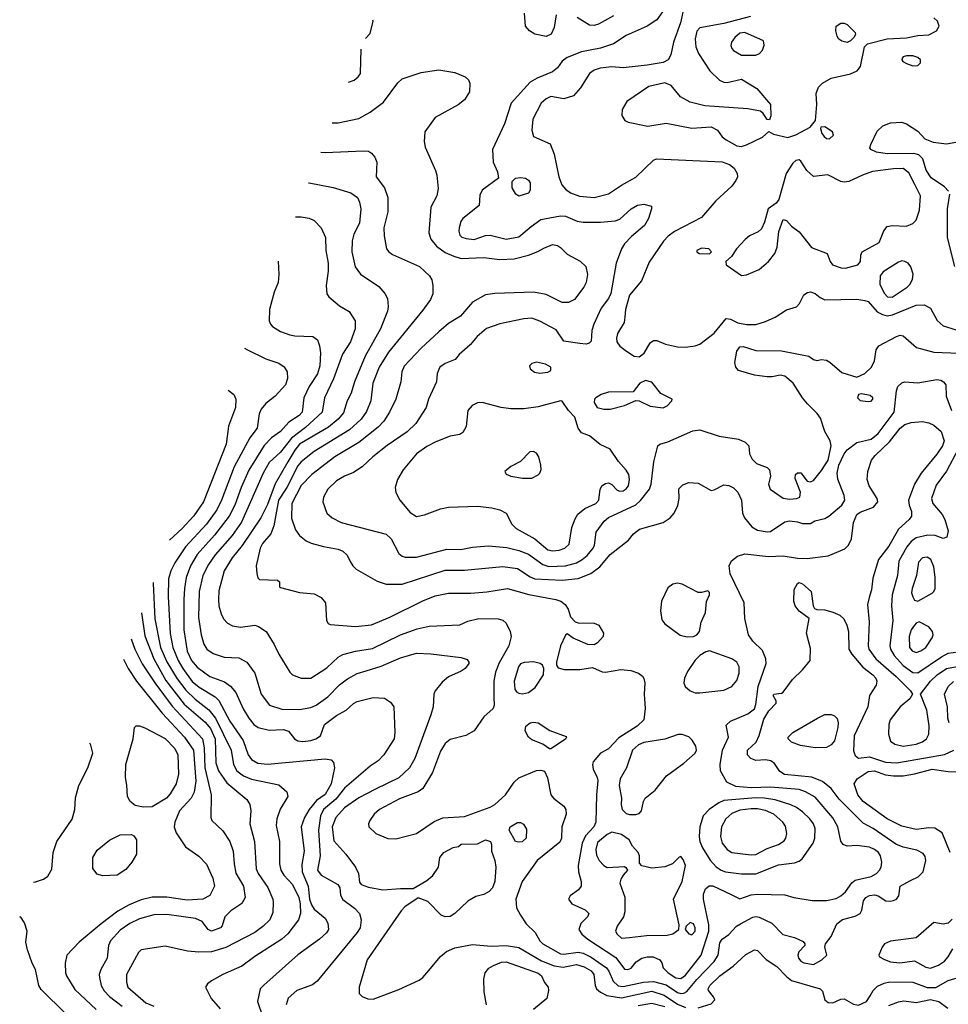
# Model space of a CAD drawing. Extents: x 1173079 to 1307053, y 522583 to 678478.
# Tile 26 of 256: x 1176087 to 1181886, y 547158 to 553305. Entities that reach past the tile are written whole.
import ezdxf

# ---------------------------------------------------------------- set-up
doc = ezdxf.new("R2010")
doc.units = 0

msp = doc.modelspace()

# ---------------------------------------------------------------- linework, layer by layer
at = {"layer": '0CON20XD'}
for points in [[(1180240.4, 553409.6), (1180212.9, 553285), (1180170.8, 553165), (1180154, 553085), (1180137.3, 553055), (1180105, 553038.2), (1180005, 553021.8), (1179855, 553005.5), (1179785, 553011.5), (1179712.2, 553002.2), (1179675, 552990.9), (1179645, 552968.9), (1179589.8, 552880.2), (1179545, 552830.8), (1179485, 552811.5), (1179405, 552825.5), (1179375, 552811.5), (1179343.1, 552785), (1179291.9, 552685), (1179285.8, 552615.8), (1179295.9, 552575.9), (1179400.5, 552530.5), (1179425.6, 552465), (1179454.7, 552324.7), (1179473.7, 552273.7), (1179495, 552247.8), (1179527.1, 552225), (1179583, 552203), (1179674.7, 552194.7), (1179765, 552218.5), (1179845, 552272.2), (1179935, 552321.5), (1180045, 552428.8), (1180064.1, 552435.9), (1180475, 552417.3), (1180520.7, 552400.7), (1180548.3, 552378.3), (1180568.6, 552345), (1180569.4, 552325), (1180559.8, 552300.2), (1180534.7, 552265.3), (1180435, 552173.8), (1180345, 552070.5), (1180176.9, 551983.1), (1180136.3, 551953.7), (1180107.1, 551922.9), (1180018.1, 551791.9), (1179970.5, 551675), (1179894.7, 551585.3), (1179871.1, 551495), (1179867, 551447), (1179861.4, 551415), (1179820, 551345), (1179813.5, 551316.5), (1179816.7, 551295), (1179835, 551267.3), (1179875.7, 551235), (1179925, 551205.5), (1179955, 551200), (1179987.4, 551222.6), (1180025, 551287.5), (1180045, 551302.9), (1180065, 551302.5), (1180120, 551280), (1180195, 551262.5), (1180245, 551261.3), (1180305, 551269.4), (1180335, 551279.7), (1180425, 551348.8), (1180500, 551440), (1180525, 551436), (1180571.8, 551411.8), (1180625, 551402), (1180685, 551402), (1180745, 551421.2), (1180805, 551447.3), (1180875, 551494.4), (1180937.3, 551512.7), (1180957.3, 551532.7), (1180985, 551587.5), (1181007.7, 551602.3), (1181025, 551605.7), (1181055, 551595.7), (1181085, 551570), (1181115.7, 551555.7), (1181315, 551560), (1181365, 551552.5), (1181386, 551545), (1181442.2, 551482.2), (1181475, 551463.9), (1181505, 551457.1), (1181537.7, 551462.3), (1181685, 551523.6), (1181735, 551525.5), (1181775, 551503.8), (1181817, 551427), (1181853.4, 551393.4), (1181935, 551369.4)], [(1180101.1, 553355), (1180065.8, 553305), (1180005, 553264.4), (1179875, 553205.5), (1179795, 553153.8), (1179715, 553127.6), (1179595, 553103.9), (1179505, 553069.5), (1179475, 553047.1), (1179444.6, 553005.4), (1179415, 552980), (1179318.9, 552941.1), (1179275, 552915.6), (1179156.7, 552785), (1179114.6, 552655.4), (1179038.8, 552495), (1179044, 552415), (1179070, 552355), (1179077.5, 552315), (1178975, 552240), (1178960.8, 552209.2), (1178956, 552145), (1178854.3, 552065), (1178841.1, 552045), (1178830.9, 552005), (1178828.5, 551985), (1178835, 551960), (1178847.2, 551947.2), (1178875, 551938.2), (1178925, 551933.3), (1178995, 551957.8), (1179025, 551960.5), (1179125, 551934.6), (1179205, 551949.1), (1179281.9, 552015), (1179341.7, 552058.3), (1179465, 552080.8), (1179495, 552077.7), (1179568.3, 552048.3), (1179605, 552040.5), (1179715, 552040.5), (1179805, 552049.4), (1179835, 552060), (1179905, 552124.4), (1179945, 552148.2), (1179985, 552154.3), (1180031.7, 552141.7), (1180032.5, 552125), (1180012.9, 552065), (1179989.5, 552020.5), (1179908.7, 551951.3), (1179864.4, 551905), (1179845.8, 551874.2), (1179812.2, 551785), (1179778.4, 551595), (1179764, 551565), (1179717.3, 551505), (1179671.9, 551405), (1179660, 551365), (1179655, 551297.5), (1179644.1, 551285.9), (1179625, 551280), (1179585, 551284), (1179485, 551297.5), (1179438.3, 551368.3), (1179335, 551422.7), (1179285, 551440.9), (1179235, 551438.5), (1179085, 551405.6), (1179002.6, 551377.4), (1178943.1, 551326.9), (1178899.4, 551275), (1178830.8, 551215), (1178807.3, 551182.7), (1178745, 551158.1), (1178710, 551135), (1178694.5, 551095.5), (1178689.4, 551045), (1178639.5, 550935), (1178625, 550883.8), (1178561.9, 550785), (1178507.2, 550732.8), (1178382.3, 550647.7), (1178293.1, 550576.9), (1178225, 550514.4), (1178172.6, 550477.4), (1178116, 550455), (1178065, 550426.2), (1178010.5, 550375), (1177985, 550323.3), (1177980.6, 550295), (1178004.3, 550225), (1178038, 550195), (1178095, 550166.5), (1178375, 550092.2), (1178406.7, 550065), (1178455, 549972.9), (1178475, 549956.5), (1178495, 549950), (1178565, 549950), (1178755, 549998.9), (1178841.9, 549998.1), (1178915, 550012), (1179015, 550020.8), (1179129.2, 550010.8), (1179205, 549992.2), (1179265, 549969.2), (1179354.8, 549904.8), (1179392.2, 549892.2), (1179495, 549895.7), (1179564.3, 549915), (1179599.5, 549935), (1179630.3, 549959.7), (1179668, 550005), (1179676.6, 550025), (1179686.4, 550105), (1179737.8, 550175), (1179765, 550196.2), (1179935, 550275.3), (1179965, 550302.5), (1180019.7, 550375), (1180030.7, 550405), (1180047.5, 550545), (1180071.2, 550645), (1180084.4, 550655.6), (1180135, 550670), (1180290.7, 550739.3), (1180335, 550744.3), (1180454.6, 550704.6), (1180575, 550686.4), (1180618.6, 550668.6), (1180641.2, 550645), (1180643.8, 550595), (1180660.5, 550560.5), (1180687.5, 550535), (1180755, 550510), (1180770, 550495), (1180776, 550455), (1180762.5, 550405), (1180774, 550375), (1180855, 550318), (1180895, 550311.4), (1180940, 550315), (1180960, 550325), (1180962.5, 550355), (1180930.3, 550440.3), (1180932, 550465), (1180945, 550477.1), (1180965, 550475.7), (1181003.9, 550423.9), (1181025, 550420), (1181045, 550429.2), (1181095, 550490), (1181135, 550554.5), (1181154.2, 550645), (1181149.1, 550675), (1181115.8, 550735), (1181087.7, 550817.7), (1181067.5, 550847.5), (1181007.9, 550907.9), (1180975.4, 550945), (1180916.4, 551036.4), (1180865, 551080), (1180835.5, 551085.5), (1180785.3, 551074.7), (1180754.7, 551074.7), (1180675, 551085.3), (1180575, 551115.6), (1180558.5, 551135), (1180553.8, 551165), (1180566.5, 551235), (1180585, 551262.5), (1180605, 551265.7), (1180685, 551240.5), (1180845, 551237.8), (1181014.3, 551204.3), (1181045, 551183.3), (1181065, 551177.5), (1181095, 551183.3), (1181125, 551178.8), (1181146.8, 551166.8), (1181221.7, 551101.7), (1181315, 551073.1), (1181365, 551095.6), (1181405.6, 551135), (1181424.3, 551175), (1181435.8, 551245), (1181451.7, 551268.3), (1181562, 551328), (1181585, 551335.5), (1181605, 551331.5), (1181688, 551258), (1181795, 551228.7), (1181955, 551222.5)], [(1179436.7, 553335), (1179425, 553257.5), (1179405.8, 553215), (1179375, 553200), (1179303.3, 553215), (1179271.2, 553235), (1179246.7, 553265), (1179238.8, 553345)], [(1179795, 553328.5), (1179701.7, 553278.3), (1179675, 553269.6), (1179645, 553271.8), (1179568.6, 553318.6)], [(1180650, 553325), (1180485, 553282.2), (1180335, 553254.4), (1180315, 553233.8), (1180305.5, 553185), (1180310, 553135), (1180326.1, 553093.9), (1180397.1, 552985), (1180458, 552928), (1180485, 552914.3), (1180505, 552912.9), (1180595, 552934.4), (1180690.8, 552875), (1180776, 552775), (1180778.8, 552705), (1180769.3, 552680.7), (1180755, 552682.5), (1180730.5, 552720.5), (1180714.1, 552734.1), (1180635, 552748.5), (1180365, 552767.1), (1180275, 552790.6), (1180214.6, 552824.6), (1180155, 552893.5), (1180115, 552911.2), (1180015, 552887.9), (1179878, 552795), (1179848.8, 552745), (1179846.4, 552706.4), (1179866.1, 552676.1), (1179886.1, 552666.1), (1180010.7, 552640.7), (1180125, 552659.1), (1180285, 552627.9), (1180405, 552635.6), (1180444, 552615), (1180475, 552574), (1180498, 552555), (1180565, 552516.7), (1180595, 552513.8)], [(1180595, 552513.8), (1180626.6, 552523.4), (1180725, 552572.5), (1180765, 552607.5), (1180795, 552591.2), (1180885, 552570), (1180934.2, 552585.8), (1181023.3, 552635), (1181057.5, 552675), (1181065.8, 552775), (1181060.8, 552845), (1181075, 552883.3), (1181101.3, 552908.7), (1181155, 552940.8), (1181275, 552967.1), (1181316.7, 552985), (1181337.3, 553012.7), (1181362.5, 553135), (1181382.5, 553155), (1181505, 553186.7), (1181625, 553192.9), (1181695, 553207.5), (1181765, 553210.8), (1181812.5, 553235), (1181830, 553265), (1181818, 553295), (1181796.8, 553316.8)], [(1178247, 553187.8), (1178275, 553220), (1178293.8, 553295), (1178292, 553301.8)], [(1181255, 553163.8), (1181220.3, 553170.3), (1181203, 553183), (1181191.7, 553201.7), (1181184.2, 553235.8), (1181185.9, 553264.1), (1181215, 553284.2), (1181235, 553284.2), (1181255, 553275.7), (1181303.8, 553225), (1181306.4, 553213.6), (1181296.1, 553193.9), (1181276.1, 553173.9), (1181255, 553163.8)], [(1180685, 553084.2), (1180706.7, 553095), (1180726, 553115), (1180736.4, 553146.4), (1180733, 553173), (1180614.6, 553224.6), (1180585, 553220.4), (1180552.2, 553195), (1180532.5, 553165), (1180527.5, 553145), (1180533.5, 553125), (1180545, 553113.3), (1180595, 553084.5), (1180685, 553084.2)], [(1178139.4, 552915), (1178175, 552926.7), (1178201.7, 552948.3), (1178215, 552970), (1178220.4, 553120.3)], [(1181665, 553017.5), (1181695, 553020), (1181712.5, 553035), (1181712.5, 553055), (1181695, 553068.8), (1181665, 553078.8), (1181625, 553078.8), (1181605, 553073.3), (1181598.8, 553065), (1181596.7, 553055), (1181603.3, 553045), (1181625, 553031.2), (1181665, 553017.5)], [(1178039.1, 552660.8), (1178075, 552660.5), (1178205, 552687.9), (1178275, 552727.3), (1178358.7, 552791.3), (1178448.9, 552911.1), (1178474.7, 552935.3), (1178595, 552975.8), (1178705, 552992.9), (1178805, 552975.7), (1178869.2, 552949.2), (1178889.2, 552929.2), (1178898, 552908), (1178896, 552855), (1178865.7, 552804.3), (1178825, 552774.4), (1178680.8, 552695), (1178617.5, 552605), (1178612.9, 552545), (1178618.8, 552508.8), (1178684.4, 552364.4), (1178692.9, 552335), (1178700.3, 552250.3), (1178692.2, 552205), (1178654.4, 552135), (1178643.1, 551975), (1178654.4, 551935), (1178690.9, 551890.9), (1178745, 551852.7), (1178797.8, 551827.8), (1178845, 551814.7), (1178985, 551819.7), (1179085, 551808.8), (1179175, 551812.2), (1179265, 551834.1), (1179322.9, 551857.1), (1179360.2, 551879.8), (1179415, 551901.4), (1179445, 551896.2), (1179465, 551883.8), (1179505, 551841.5), (1179588.2, 551798.2), (1179621.9, 551765), (1179632.7, 551715), (1179624.6, 551665), (1179610.5, 551635), (1179552.1, 551557.9), (1179515, 551539.2), (1179475, 551538.8), (1179375, 551590.4), (1179295, 551604.7), (1179053.9, 551596.1), (1178995, 551586.4), (1178915, 551542.3), (1178840, 551455), (1178765, 551408.1), (1178705, 551356.7), (1178595, 551254.5), (1178488.4, 551141.6), (1178473.1, 551106.9), (1178466.5, 551045), (1178436.4, 550935), (1178397.3, 550855), (1178360.4, 550799.6), (1178325, 550760.4), (1178205, 550664.7), (1178055.5, 550575), (1177911.2, 550465), (1177845, 550396.4), (1177786.9, 550285), (1177785, 550192.5), (1177809.4, 550119.4), (1177833.8, 550085), (1177875, 550051.4), (1177907.6, 550037.6), (1177985, 550015.5), (1178075, 550000), (1178105, 549987.5), (1178132.2, 549962.2), (1178151.8, 549921.8), (1178166.5, 549895), (1178187.5, 549875), (1178319.7, 549799.7), (1178375, 549781.4), (1178475, 549781.5), (1178745, 549868.9), (1178865, 549867.7), (1179105, 549891.6), (1179195, 549879.3), (1179275, 549826.6), (1179305, 549814.7), (1179474.8, 549805.2), (1179575, 549816.6), (1179652.9, 549847.1), (1179710.3, 549889.7), (1179775, 549965.5), (1179890, 550055), (1179920.8, 550095), (1179958, 550125), (1180105, 550166.7), (1180148.6, 550195), (1180174.3, 550225), (1180197.8, 550272.2), (1180205.4, 550315), (1180204.4, 550375.6), (1180228.5, 550401.5), (1180265, 550415.5), (1180325, 550410.9), (1180405, 550366.1), (1180425, 550369.1), (1180485, 550400.4), (1180515, 550396.2), (1180545, 550381.9), (1180570.8, 550355), (1180594.2, 550305), (1180601.4, 550225), (1180612.5, 550195), (1180658.3, 550138.3), (1180695, 550118.9), (1180755, 550106.9), (1180775, 550109.4), (1180865, 550170), (1180895, 550175.7), (1180945, 550170), (1180975, 550160), (1181025, 550160), (1181052.7, 550177.3), (1181115, 550191.9), (1181140, 550205), (1181221.3, 550275), (1181240, 550305), (1181235, 550334), (1181196.8, 550436.8), (1181192.2, 550475), (1181203.2, 550525), (1181235, 550595.5), (1181255, 550620), (1181314.1, 550665.9), (1181405, 550686), (1181449.2, 550720.8), (1181548.4, 550855), (1181562.4, 550987.6), (1181571.9, 551015), (1181595, 551038.1), (1181615, 551044.4), (1181695, 551037.3), (1181815, 551058), (1181840, 551055), (1181856.7, 551045), (1181870, 551025), (1181873.8, 550955), (1181905.5, 550865)], [(1181888, 552235), (1181861.7, 552261.7), (1181778.9, 552318.9), (1181748.7, 552365), (1181727.1, 552437.1), (1181702.2, 552462.2), (1181670.1, 552470.1), (1181505, 552467.6), (1181437.4, 552477.4), (1181402.5, 552495), (1181397.1, 552505), (1181401.9, 552525), (1181441.5, 552608.5), (1181478, 552642), (1181525, 552660.7), (1181594.7, 552664.7), (1181624.8, 552654.8), (1181695, 552608.5), (1181740.5, 552560.5), (1181791.1, 552541.1), (1181875, 552530.6), (1182027.4, 552557.4)], [(1181145, 552562), (1181168.8, 552585), (1181163.3, 552605), (1181115, 552636.2), (1181090, 552635), (1181087.5, 552625), (1181096.7, 552595), (1181111.2, 552575), (1181125, 552564), (1181145, 552562)], [(1177966.6, 552477.1), (1177995, 552476.2), (1178235, 552486.9), (1178265, 552484.2), (1178285, 552472), (1178305, 552446), (1178317.3, 552415), (1178312.9, 552325), (1178364.5, 552254.5), (1178385.8, 552195), (1178385.7, 552105), (1178361.4, 552005), (1178362.9, 551955), (1178377.5, 551875), (1178392, 551855), (1178415, 551839.4), (1178583.8, 551763.8), (1178646.2, 551706.2), (1178660.3, 551680.3), (1178667.1, 551645), (1178666.8, 551593.2), (1178652, 551558), (1178605, 551491.4), (1178391.2, 551228.8), (1178331.3, 551135), (1178292.2, 551035), (1178280.3, 550925), (1178251.8, 550858.2), (1178219, 550811), (1178145.8, 550744.2), (1177925, 550609.7), (1177845, 550545.3), (1177825, 550520.7), (1177755.2, 550385), (1177702.9, 550305), (1177674.2, 550144.2), (1177656.3, 550095), (1177602.4, 550035), (1177587.8, 550005), (1177564.2, 549895), (1177567, 549847), (1177575, 549820), (1177585, 549810), (1177697, 549807), (1177710, 549795), (1177710, 549765), (1177715, 549760), (1177835, 549728.6), (1177925, 549720), (1177968.8, 549698.8), (1177996, 549665), (1178003.8, 549555), (1178013.3, 549535), (1178025, 549528.8), (1178185, 549517.3), (1178283.1, 549526.9), (1178399.2, 549575), (1178605, 549677.7), (1178682.3, 549707.7), (1178765, 549723.8), (1178905, 549723.8), (1179003.6, 549733.6), (1179133.1, 549753.1), (1179266.4, 549716.4), (1179435.9, 549685.9), (1179466, 549675), (1179492.9, 549655), (1179512.5, 549625), (1179526.2, 549576.2), (1179556.4, 549546.4), (1179575, 549540), (1179675, 549537.1), (1179704.2, 549524.2), (1179732, 549475), (1179730, 549455), (1179695, 549414), (1179675, 549402), (1179635, 549404), (1179544.1, 549444.1), (1179505, 549470), (1179495, 549462.5), (1179464.4, 549395), (1179440, 549295), (1179440, 549275), (1179449.3, 549259.3), (1179487.7, 549247.7), (1179585, 549247.5), (1179665, 549260), (1179724.5, 549234.5), (1179745, 549232.2), (1179841.7, 549248.3), (1179902.8, 549242.8), (1179952, 549225), (1179976.2, 549206.2), (1179985, 549191.2), (1179990.5, 549165), (1179986.2, 549095), (1179993.2, 549005), (1179984.4, 548935), (1179942.9, 548895), (1179829.3, 548820.7), (1179765, 548752.7), (1179713.8, 548725), (1179667.7, 548672.3), (1179664.2, 548655), (1179669.2, 548625), (1179694.3, 548575), (1179697.8, 548555), (1179688.4, 548465), (1179685.2, 548295), (1179671.6, 548265), (1179619.7, 548210.3), (1179600, 548165), (1179573.8, 548023.8), (1179576.2, 547985), (1179593.3, 547925), (1179593.1, 547895), (1179577.4, 547872.6), (1179524, 547835), (1179514, 547815), (1179536, 547785), (1179617.6, 547747.6), (1179641.2, 547725), (1179634, 547705), (1179591.7, 547661.7), (1179579.4, 547625), (1179598.1, 547595), (1179635, 547563.6), (1179810.9, 547450.9), (1179865, 547378), (1179885, 547376), (1179905.7, 547384.3), (1179936.1, 547423.9), (1179973.3, 547445), (1180006.6, 547453.4), (1180043.6, 547453.6), (1180084, 547435), (1180096.8, 547416.8), (1180105.8, 547385), (1180136.5, 547355), (1180185, 547323.9), (1180215, 547319.5), (1180245, 547339.7), (1180341.9, 547465), (1180390.4, 547615), (1180390, 547655), (1180357.2, 547815), (1180357.8, 547845), (1180370.1, 547879.9), (1180392.4, 547897.6), (1180415, 547897.7), (1180535, 547841.1), (1180585, 547816.7), (1180655, 547841.1), (1180695, 547846.1), (1180865, 547840.8), (1180922.5, 547825), (1181036.2, 547806.2), (1181125, 547806.4), (1181185, 547819.5), (1181215.7, 547835), (1181245, 547860), (1181284.3, 547915.7), (1181305, 547932), (1181405, 547955.9), (1181437.3, 547975), (1181456.2, 547995), (1181466.9, 548015), (1181472.1, 548045), (1181463.1, 548085), (1181450.4, 548105), (1181425, 548125.3), (1181395, 548138.9), (1181315, 548149.5), (1181255, 548145.6), (1181228.8, 548155), (1181215.5, 548175.5), (1181196.8, 548265), (1181165, 548321.5), (1181055, 548450.8), (1180994.5, 548485.5), (1180955, 548498.1), (1180775, 548514.4), (1180655, 548509), (1180558.6, 548518.6), (1180502.2, 548545), (1180464, 548615), (1180460.8, 548655), (1180476.2, 548745), (1180514.3, 548825), (1180498.3, 548901.7), (1180526.7, 548925), (1180635, 548970.8), (1180675, 549002.5), (1180685, 549030), (1180698.2, 549141.8), (1180748.8, 549285), (1180747.5, 549315), (1180726, 549366), (1180666, 549426), (1180638.9, 549465), (1180616.3, 549566.3), (1180611.2, 549665), (1180523.6, 549845), (1180518.6, 549895), (1180532.6, 549927.4), (1180570, 549955), (1180615, 549970), (1180763.1, 549953.1), (1180855, 549958.7), (1180945, 549942.7), (1181005, 549942.3), (1181135, 549958.6), (1181239.1, 550000.9), (1181262, 550025), (1181280.8, 550065), (1181293.6, 550165), (1181314.5, 550215), (1181335, 550230.5), (1181418.6, 550261.4), (1181445.7, 550295), (1181442.9, 550315), (1181392, 550395), (1181380, 550435), (1181384.3, 550485), (1181407.1, 550555), (1181428.7, 550585), (1181519.9, 550670.1), (1181585, 550755.3), (1181615, 550777.2), (1181655, 550790), (1181725, 550795.9), (1181765, 550788.4), (1181795, 550774.6), (1181840.9, 550735), (1181860, 550675), (1181850.8, 550645), (1181815, 550592.5), (1181716.2, 550475), (1181674.2, 550405.8), (1181636.9, 550305), (1181641.2, 550275), (1181657.1, 550235), (1181656.2, 550205), (1181642.5, 550185), (1181575.7, 550124.3), (1181515, 550018.1), (1181450, 549935), (1181415, 549817.5), (1181407.1, 549745), (1181391.9, 549698.1), (1181381.8, 549655), (1181392, 549545), (1181385.9, 549395), (1181390, 549375), (1181434.6, 549315), (1181560.7, 549205), (1181649.6, 549115), (1181661.9, 549095), (1181645.3, 549064.7), (1181584.7, 549015.3), (1181523.5, 548935), (1181514.5, 548904.5), (1181512.9, 548845), (1181525, 548800.8), (1181552.4, 548782.4), (1181605, 548768.9), (1181685, 548782), (1181725, 548797.5), (1181749.5, 548815), (1181764.5, 548845), (1181766.1, 548896.1), (1181752.2, 548995), (1181712.9, 549095), (1181775.9, 549175), (1181817.5, 549215), (1181876, 549254), (1181975, 549273.6)], [(1180595, 551708), (1180625, 551712), (1180705.4, 551744.6), (1180763.6, 551796.3), (1180803.1, 551845), (1180817.3, 551885), (1180827.3, 551982.7), (1180855, 552057.5), (1180875, 552052.5), (1180906.8, 552016.8), (1180955, 551980.6), (1181031.9, 551881.9), (1181128.8, 551845), (1181147.5, 551795), (1181163.8, 551773.8), (1181216.3, 551756.3), (1181245, 551753.6), (1181321.2, 551775), (1181338, 551795), (1181340, 551835), (1181348, 551855), (1181455.4, 551914.6), (1181483.3, 551986.7), (1181505, 552013.8), (1181535, 552020), (1181625, 552016.7), (1181665, 552032.5), (1181685, 552054), (1181706.9, 552115), (1181711.8, 552205), (1181676.7, 552276.7), (1181638.9, 552348.9), (1181605, 552375.2), (1181545, 552374.8), (1181413.2, 552356.8), (1181350.8, 552335), (1181265.5, 552294.5), (1181235, 552290), (1181214.6, 552294.6), (1181134.1, 552335.9), (1181045, 552325.7), (1181003, 552363), (1180965, 552422), (1180955, 552430), (1180935, 552426), (1180915, 552410), (1180873.3, 552345), (1180828.3, 552181.7), (1180810.3, 552159.7), (1180762, 552125), (1180738.8, 552041.2), (1180720.4, 551999.6), (1180699.3, 551980.7), (1180644, 551956), (1180617.3, 551932.7), (1180562.9, 551875), (1180532.7, 551827.3), (1180497.5, 551795), (1180500, 551775), (1180525.7, 551755.7), (1180595, 551708)], [(1177891.5, 552286.8), (1177895, 552286.9), (1178045, 552256.9), (1178155, 552224.2), (1178196, 552196), (1178209.6, 552165), (1178216.6, 552125), (1178208.4, 552035), (1178172.8, 551967.2), (1178164.1, 551924.1), (1178161.4, 551855), (1178181.8, 551761.8), (1178215, 551715.6), (1178329.6, 551639.6), (1178367.5, 551595), (1178384.3, 551564.3), (1178388.9, 551515), (1178384.5, 551485), (1178340, 551375), (1178244.7, 551205), (1178177.7, 551045), (1178157.2, 550972.8), (1178133.1, 550925), (1178110.1, 550849.9), (1178075, 550810.3), (1178015, 550761.2), (1177835, 550655.2), (1177805, 550618.4), (1177762.5, 550545), (1177683.3, 550406.7), (1177635, 550278.9), (1177593.9, 550196.1), (1177477.1, 550022.9), (1177413.4, 549945), (1177363.3, 549865), (1177330.5, 549739.5), (1177328.5, 549685), (1177331.5, 549645), (1177344.5, 549595), (1177359.4, 549565), (1177385, 549537.1), (1177415, 549521.9), (1177465, 549512.2), (1177555, 549524.4), (1177577.4, 549517.4), (1177625.5, 549485.5), (1177676.9, 549405), (1177704.6, 549344.6), (1177775, 549231.2), (1177791.2, 549215), (1177845, 549194.4), (1177905.5, 549194.5), (1178005, 549258.2), (1178075, 549324.5), (1178105, 549342.1), (1178185, 549363.3), (1178289.7, 549380.3), (1178465, 549465.3), (1178568.5, 549501.5), (1178645, 549519.5), (1178835, 549528.1), (1178885, 549550.5), (1178955, 549567.3), (1179075, 549565.6), (1179105, 549557.1), (1179125, 549537.1), (1179149.6, 549485), (1179156.5, 549455), (1179140.9, 549395), (1179080.8, 549289.2), (1179058, 549232), (1179048.6, 549175), (1179047.6, 549072.4), (1179050, 549025), (1179044.2, 549005), (1178985, 548952.5), (1178924.4, 548865.6), (1178873.2, 548836.8), (1178775, 548811.9), (1178745, 548787.1), (1178715, 548739.2), (1178665.3, 548604.7), (1178604.4, 548505), (1178574.7, 548485.3), (1178458.9, 548441.1), (1178335, 548374.4), (1178300, 548345), (1178272.9, 548305), (1178265.8, 548285), (1178267.5, 548265), (1178312, 548225), (1178385, 548193.5), (1178435, 548190.5), (1178565, 548224.6), (1178675, 548299.4), (1178728.6, 548321.4), (1178865, 548330), (1179025, 548389.4), (1179053.7, 548406.3), (1179120.8, 548465), (1179174.4, 548545), (1179205, 548571.1), (1179315, 548618), (1179340.7, 548620.7), (1179365, 548612.5), (1179382.7, 548572.7), (1179404, 548465), (1179421.2, 548445), (1179486, 548395), (1179498, 548375), (1179499.2, 548345), (1179473.6, 548266.4), (1179470, 548195), (1179460.2, 548169.8), (1179318.6, 548055), (1179224.6, 547925), (1179185.4, 547815), (1179190.2, 547760.2), (1179214.7, 547714.7), (1179250.6, 547660.6), (1179305.3, 547605.3), (1179335.6, 547555), (1179354.4, 547535), (1179465, 547472.4), (1179485, 547470), (1179575, 547483.3), (1179606.3, 547476.3), (1179655, 547452.7), (1179752.1, 547385), (1179766.5, 547365), (1179792.7, 547302.7), (1179823.5, 547273.5), (1179855, 547268.8), (1179982.8, 547297.2), (1180045, 547301), (1180125, 547279.7), (1180195, 547231.7), (1180215, 547225.2), (1180235, 547227.2), (1180252.5, 547237.5), (1180315, 547313.8), (1180425, 547425.4), (1180448.8, 547465), (1180458.5, 547541.5), (1180475, 547563.8), (1180515.3, 547594.7), (1180564.4, 547645), (1180589.3, 547660.7), (1180665, 547702.4), (1180685, 547706.5), (1180705, 547701.8), (1180784.4, 547665), (1180853.1, 547593.1), (1180925, 547575.6), (1180979.3, 547549.3), (1180991.2, 547535), (1180991.2, 547525), (1180952.9, 547485), (1180946.9, 547465), (1180950.6, 547445), (1180965, 547427.1), (1180985, 547417.8), (1181045, 547406.7), (1181095.8, 547435), (1181128, 547465), (1181115.8, 547515), (1181118.6, 547535), (1181155, 547580.6), (1181189.6, 547660.4), (1181225, 547688.2), (1181305, 547708.5), (1181335.3, 547724.7), (1181346.5, 547745), (1181356.5, 547805), (1181371.5, 547825), (1181395, 547838), (1181425, 547841.3), (1181449.2, 547835), (1181496.7, 547805), (1181525, 547800.9), (1181544.6, 547805.4), (1181562, 547815), (1181578, 547835), (1181586.2, 547895), (1181650.8, 547930.8), (1181697.1, 547952.9), (1181728.9, 547985), (1181746.5, 548055), (1181741.2, 548081.2), (1181728.5, 548098.5), (1181689.5, 548119.5), (1181605, 548140), (1181558.1, 548158.1), (1181416.5, 548255), (1181355, 548287.9), (1181205, 548438.5), (1181154.6, 548505), (1181099.9, 548549.9), (1181034.7, 548575.3), (1180863.1, 548593.1), (1180835, 548610.7), (1180800.7, 548660.7), (1180778, 548678), (1180745, 548684), (1180685, 548679.4), (1180652.8, 548692.8), (1180632.5, 548715), (1180632.2, 548745), (1180685.7, 548794.3), (1180704.5, 548835.5), (1180735, 548939.1), (1180765, 548989.4), (1180811.7, 549038.3), (1180811.7, 549051.7), (1180793.3, 549085), (1180797.5, 549095), (1180845, 549100), (1180855, 549106.7), (1180912.9, 549185), (1180975, 549245.6), (1181023.1, 549305), (1181025, 549380), (1181000.8, 549475), (1181017, 549567), (1180955, 549612), (1180930.6, 549645), (1180920.6, 549675), (1180923.2, 549746.8), (1180945, 549786.2), (1180955, 549791.2), (1180975, 549784), (1181028.8, 549735), (1181042.5, 549645), (1181050, 549630), (1181065, 549622.5), (1181115, 549620), (1181165, 549605.7), (1181207.8, 549587.8), (1181233.1, 549565), (1181252.9, 549525), (1181262.5, 549485), (1181266, 549375), (1181283.8, 549345), (1181352.3, 549262.3), (1181415, 549214.6), (1181433.1, 549195), (1181440.8, 549175), (1181435, 549150.8), (1181394.4, 549085), (1181382.9, 549015), (1181297.9, 548835), (1181295, 548741.2), (1181305, 548711.1), (1181325, 548694.6), (1181395, 548703.8), (1181495, 548670.4), (1181565.7, 548665.7), (1181863.2, 548716.8), (1181920.8, 548745)], [(1179205, 552203.8), (1179185, 552216.7), (1179163.3, 552255), (1179162.5, 552295), (1179184.2, 552315.8), (1179215, 552320), (1179245, 552316), (1179263.9, 552303.9), (1179275.9, 552285.9), (1179275, 552240), (1179265, 552222.5), (1179205, 552203.8)], [(1181926.8, 551765), (1181880.4, 551945), (1181880.4, 552125), (1181895.8, 552215)], [(1177808.6, 552074.9), (1177845.4, 552075.4), (1177895.4, 552065.4), (1177925, 552052.5), (1177970, 552005), (1177996.4, 551946.4), (1177999.4, 551865), (1178013.1, 551785), (1178013.1, 551735), (1178000.8, 551645), (1178004.1, 551594.1), (1178016.7, 551575), (1178085, 551518), (1178145, 551483.8), (1178181.9, 551425), (1178182.2, 551375), (1178152.7, 551295), (1178103.1, 551216.9), (1178046.5, 551063.5), (1177989.6, 550945), (1177976.2, 550855), (1177871.3, 550758.7), (1177785, 550693.5), (1177715, 550605.3), (1177645, 550540.4), (1177607.8, 550475), (1177472.1, 550167.9), (1177414.7, 550085), (1177307.1, 549965), (1177265.5, 549904.5), (1177231.1, 549835), (1177206.9, 549735), (1177203.2, 549573.2), (1177219.3, 549465), (1177237.2, 549407.2), (1177256.7, 549375), (1177295, 549347.3), (1177364.5, 549325.5), (1177455, 549321.9), (1177504.5, 549294.5), (1177554.4, 549225), (1177595.5, 549095), (1177648, 549025), (1177725, 549001.1), (1177835, 548997.6), (1177905, 549010), (1177938.1, 549025), (1178012, 549078), (1178085, 549152.5), (1178135, 549190.5), (1178195, 549222.3), (1178249.9, 549240.1), (1178345, 549269.6), (1178465, 549322), (1178565, 549350.3), (1178655, 549346.2), (1178845, 549323.5), (1178880.9, 549310.9), (1178892, 549295), (1178892, 549285), (1178870, 549255), (1178845, 549237.1), (1178765, 549202), (1178725, 549168.6), (1178681.5, 549115), (1178672.5, 549095), (1178668.5, 549015), (1178655.5, 548965), (1178555, 548692), (1178521.5, 548635), (1178455, 548571.8), (1178309.1, 548500.9), (1178205, 548448), (1178115, 548384.6), (1178061.8, 548325), (1178038.7, 548265), (1178048.3, 548178.3), (1178122.9, 548095), (1178184.4, 548014.4), (1178202.5, 547975), (1178209.7, 547919.7), (1178218.8, 547905), (1178265, 547888.5), (1178355, 547872.5), (1178465, 547881.2), (1178545, 547880), (1178628.9, 547931.1), (1178667, 547963), (1178702.5, 548015), (1178710.8, 548075), (1178735, 548106), (1178795, 548136.7), (1178827.5, 548142.5), (1178845, 548157.5), (1178945, 548160), (1178996.1, 548183.9), (1179026.7, 548175), (1179033.8, 548155), (1179033.8, 548115), (1179054.2, 548055), (1179060, 548015), (1179054.4, 547925), (1179039.4, 547885), (1179018.6, 547861.4), (1178985.5, 547844.5), (1178935, 547830), (1178885, 547802), (1178805, 547724), (1178775, 547705.8), (1178745, 547704.3), (1178718.8, 547715), (1178635, 547798.8), (1178575, 547822.5), (1178493.2, 547766.8), (1178468.3, 547741.7), (1178257.8, 547435), (1178206, 547265), (1178206.1, 547226.1), (1178225.9, 547205.9), (1178261.1, 547191.1), (1178295, 547190.8), (1178455, 547250.9), (1178580.9, 547309.1), (1178604.4, 547325), (1178629.5, 547355), (1178714.6, 547455.4), (1178753.4, 547486.6), (1178805, 547510.5), (1178915, 547531.8), (1179031.7, 547521.7), (1179125, 547525.8), (1179205, 547511.9), (1179345, 547429), (1179425, 547398.7), (1179480.7, 547389.3), (1179565, 547406.7), (1179612.8, 547392.8), (1179655, 547366.3), (1179672.9, 547345), (1179680.8, 547275), (1179689.1, 547255), (1179713.2, 547233.2), (1179753.5, 547213.5), (1179845, 547199), (1180035, 547239.5), (1180111.2, 547215), (1180195, 547158.3), (1180245, 547138.5)], [(1180395, 551843.8), (1180406.7, 551855), (1180390, 551875), (1180345, 551878.8), (1180316.7, 551865), (1180316.7, 551855), (1180330, 551845), (1180395, 551843.8)], [(1177700.8, 551797.6), (1177705.7, 551715), (1177700.6, 551665), (1177676.7, 551605), (1177647.1, 551495), (1177645.8, 551425.8), (1177652.5, 551405), (1177665, 551390), (1177715, 551358.1), (1177775, 551336.7), (1177805, 551330.5), (1177917.6, 551327.6), (1177946, 551306), (1177958.8, 551268.8), (1177966, 551225), (1177961, 551145), (1177946.2, 551093.8), (1177895.2, 551014.8), (1177861.8, 550945), (1177850, 550855), (1177833.3, 550835), (1177767.3, 550792.7), (1177715.4, 550735), (1177658.5, 550695), (1177613, 550647), (1177517.1, 550492.9), (1177469.3, 550385), (1177431, 550275), (1177395.8, 550205), (1177304, 550086), (1177195, 549966.8), (1177153.8, 549896.2), (1177127.2, 549822.8), (1177116.4, 549753.6), (1177111.1, 549685), (1177112, 549495), (1177133.6, 549363.6), (1177160.8, 549305), (1177195, 549261.8), (1177275, 549204.7), (1177365, 549172), (1177404.4, 549144.4), (1177436, 549105), (1177482.6, 549002.6), (1177517.7, 548945), (1177550, 548905), (1177577.1, 548887.1), (1177645, 548868.9), (1177735, 548874.6), (1177765, 548862.5), (1177803.5, 548815), (1177823.3, 548803.3), (1177855, 548798.7), (1177904.6, 548804.6), (1177936, 548815), (1177966, 548835), (1177990.8, 548905), (1178065, 548961.2), (1178125.9, 548994.1), (1178171.9, 549035), (1178195, 549047.7), (1178295, 549073.1), (1178365, 549068.6), (1178403.7, 549043.7), (1178424.3, 549015), (1178430.5, 548855), (1178425.3, 548814.7), (1178361.9, 548715), (1178325, 548678.1), (1178275, 548644.4), (1178115, 548506.6), (1178061.7, 548438.3), (1177985.2, 548375), (1177966.2, 548335), (1177952.7, 548245), (1177963, 548085), (1177946.5, 547995), (1177970.6, 547965), (1178074.4, 547905), (1178085.4, 547885), (1178090.3, 547839.7), (1178105, 547813.1), (1178178.8, 547758.8), (1178209.4, 547725), (1178220.5, 547685), (1178213.5, 547635), (1178194.7, 547605.3), (1177945, 547303.3), (1177915, 547280.5), (1177818, 547245), (1177764, 547196), (1177751.1, 547155)], [(1181535, 551573.4), (1181629.1, 551635), (1181647.9, 551655), (1181663.6, 551685), (1181666.3, 551716.3), (1181651.8, 551761.8), (1181634.6, 551784.6), (1181615, 551796.5), (1181595, 551799.1), (1181575, 551791.5), (1181478.9, 551731.1), (1181460.7, 551705), (1181459.6, 551655), (1181485, 551597.5), (1181507.1, 551575), (1181535, 551573.4)], [(1177489.9, 551255.3), (1177505, 551245.6), (1177625, 551187.5), (1177705, 551161.1), (1177738, 551138), (1177756.8, 551106.8), (1177759.4, 551065), (1177746.9, 551025), (1177681.4, 550955), (1177625, 550909.1), (1177595.8, 550874.2), (1177583.2, 550845), (1177570.8, 550755), (1177525.2, 550694.8), (1177426.3, 550513.7), (1177346.7, 550305), (1177317.4, 550245), (1177252.9, 550155), (1177121.8, 550015), (1177055.3, 549915), (1177031.2, 549865), (1177016.7, 549813.3), (1177014.8, 549704.8), (1177026.7, 549473.3), (1177043.5, 549385), (1177075.6, 549305), (1177105, 549253.5), (1177165, 549173.3), (1177207.4, 549137.4), (1177307.9, 549077.9), (1177330.7, 549055), (1177400, 548925), (1177482.9, 548805), (1177514.2, 548715), (1177535, 548685.4), (1177575, 548664.1), (1177635, 548656.9), (1177995, 548690.8), (1178031.2, 548685), (1178047.2, 548667.2), (1178052.1, 548635), (1178031.7, 548535), (1177995, 548467.1), (1177940.1, 548429.9), (1177893.8, 548375), (1177866.2, 548325), (1177845.4, 548265), (1177862.5, 548115), (1177848.6, 548031.4), (1177851.5, 547985), (1177888.1, 547895), (1177897.8, 547815), (1177909, 547779), (1177925, 547751.2), (1177995.7, 547695), (1178010.6, 547665), (1178015.6, 547625), (1178003.1, 547605), (1177958.6, 547565), (1177825, 547467.8), (1177611.7, 547278.3), (1177589.4, 547255), (1177572.5, 547175), (1177603.1, 547083.1)], [(1179335, 551098.5), (1179385, 551104.4), (1179403.8, 551115), (1179403.8, 551135), (1179370, 551155), (1179315, 551167.5), (1179285, 551158.1), (1179271.4, 551145), (1179274.6, 551124.6), (1179301.2, 551105), (1179335, 551098.5)], [(1179735, 550872.9), (1179775, 550874.4), (1179865, 550896.7), (1179935, 550928), (1179955, 550926), (1180025, 550891.9), (1180105, 550882), (1180131.2, 550895), (1180160, 550925), (1180162.5, 550935), (1180090.6, 550970.6), (1180035, 551041.4), (1179995, 551052.5), (1179958.8, 551035), (1179918, 550982), (1179765, 550978.8), (1179717.5, 550965), (1179684.4, 550945), (1179675.8, 550935), (1179674.2, 550915), (1179694.2, 550884.2), (1179735, 550872.9)], [(1177388, 550993.2), (1177423.8, 550965), (1177437.5, 550935), (1177435, 550883.3), (1177392, 550768), (1177376.7, 550655), (1177235.3, 550295), (1177175, 550208.5), (1177101.7, 550128.3), (1177023.5, 550055.8)], [(1179415, 549988.2), (1179455, 549993.5), (1179491.9, 550005), (1179519.5, 550030.5), (1179535.3, 550134.7), (1179555, 550188), (1179572.7, 550217.3), (1179616.4, 550253.7), (1179684.3, 550285), (1179704.5, 550305), (1179712.2, 550375), (1179724, 550396), (1179745, 550410.5), (1179765, 550413.3), (1179785, 550402.9), (1179817.8, 550367.8), (1179835, 550361.8), (1179855, 550364.6), (1179875, 550376.7), (1179888.5, 550395), (1179895.4, 550435), (1179890.9, 550465), (1179873.5, 550493.5), (1179825.9, 550545.9), (1179775, 550623.3), (1179712, 550652), (1179646.4, 550706.4), (1179595, 550726.2), (1179574, 550755), (1179553.6, 550823.6), (1179514, 550865), (1179475, 550923.3), (1179465, 550926.2), (1179325, 550888.2), (1179235, 550876.2), (1179155, 550876.2), (1179093.6, 550883.6), (1178975, 550915.8), (1178945.9, 550914.1), (1178912.7, 550897.3), (1178886, 550865), (1178874.4, 550765), (1178855, 550727.5), (1178835, 550715.7), (1178775, 550704.3), (1178685, 550670.5), (1178628.9, 550641.1), (1178565.6, 550595), (1178480.8, 550495), (1178447.1, 550435), (1178431.4, 550385), (1178435, 550352.5), (1178460, 550305), (1178525, 550229.4), (1178565, 550204.5), (1178615, 550214.4), (1178715, 550251.2), (1178765, 550260.9), (1178945, 550267.5), (1179035, 550258.5), (1179086, 550245), (1179125, 550223.6), (1179159.6, 550155), (1179187.7, 550127.7), (1179304.8, 550064.8), (1179385, 549995.9), (1179415, 549988.2)], [(1181385, 550920.9), (1181405, 550924.5), (1181414.3, 550935), (1181414.3, 550945), (1181398.8, 550958.8), (1181345, 550970), (1181324.4, 550965), (1181320, 550945), (1181335, 550927.1), (1181385, 550920.9)], [(1181947, 550623), (1181875, 550485.6), (1181810.8, 550399.2), (1181781.8, 550315), (1181788.8, 550285), (1181848.2, 550215), (1181865.4, 550185), (1181885.3, 550115), (1181876.7, 550075), (1181855, 550066.9), (1181804.7, 550084.7), (1181757.9, 550087.9), (1181685, 550070.6), (1181655, 550048), (1181626.6, 550015), (1181578.1, 549925), (1181568.6, 549835), (1181536.6, 549713.4), (1181532.2, 549645), (1181540, 549555), (1181521.2, 549395), (1181524.7, 549375), (1181548.9, 549335), (1181604, 549274), (1181665, 549230.5), (1181695, 549226.4), (1181843, 549327), (1181885, 549349.2), (1181948.5, 549358.5)], [(1179227.5, 550442.5), (1179285, 550443.1), (1179325.7, 550464.3), (1179336, 550475), (1179342.9, 550497.1), (1179341.9, 550525), (1179328.6, 550575), (1179315, 550598.8), (1179295, 550610), (1179272.4, 550607.6), (1179215, 550546), (1179155, 550516), (1179117.5, 550485), (1179125, 550467.5), (1179154.5, 550454.5), (1179227.5, 550442.5)], [(1181695, 549674), (1181785.6, 549725), (1181796.4, 549735), (1181803.8, 549755), (1181804.5, 549825), (1181795, 549890), (1181777.8, 549935), (1181755, 549950), (1181725, 549944.4), (1181701.1, 549918.9), (1181688.5, 549835), (1181659.6, 549755), (1181657.4, 549727.4), (1181665, 549701.2), (1181675, 549682), (1181695, 549674)], [(1176920.5, 549790.9), (1176919.8, 549785), (1176930.9, 549565), (1176966.9, 549385), (1177006.1, 549296.1), (1177069.8, 549189.8), (1177125, 549119.7), (1177182.7, 549062.7), (1177267.3, 548997.3), (1177309.3, 548945), (1177407.5, 548745), (1177421.2, 548655), (1177443.3, 548615), (1177485, 548584.7), (1177534.4, 548564.4), (1177705, 548528.1), (1177755.7, 548485), (1177762.2, 548455), (1177712.9, 548377.1), (1177693.3, 548316.7), (1177687.9, 548275), (1177708.5, 548175), (1177710, 548035), (1177717.1, 547995), (1177736.2, 547965), (1177791.2, 547905), (1177830.9, 547825), (1177839.2, 547785), (1177841.1, 547725), (1177827.5, 547685), (1177761.9, 547598.1), (1177725, 547564.6), (1177555, 547455.5), (1177474.1, 547395.9), (1177355, 547344.5), (1177284.5, 547305.5), (1177258.8, 547285), (1177248, 547265), (1177283.1, 547195), (1177339.5, 547129.5)], [(1180255, 549451.4), (1180295, 549454), (1180315.8, 549464.2), (1180333.3, 549485), (1180343.6, 549543.6), (1180369.2, 549605), (1180377, 549673), (1180395.8, 549715), (1180395, 549730), (1180385, 549738.8), (1180345, 549728), (1180325, 549729.4), (1180225, 549781.8), (1180195, 549786.5), (1180165, 549780.6), (1180135, 549757.5), (1180095.8, 549675), (1180088, 549615), (1180098, 549558), (1180115, 549534.2), (1180212.1, 549462.1), (1180255, 549451.4)], [(1176847.4, 549603), (1176868.1, 549458.1), (1176923.7, 549315), (1177000.1, 549180.1), (1177115, 549031.2), (1177245, 548919.2), (1177279.4, 548879.4), (1177307.5, 548815), (1177312.5, 548665), (1177328.8, 548615), (1177380.3, 548540.3), (1177505, 548435.6), (1177523.3, 548405), (1177530.5, 548365), (1177523.8, 548285), (1177552.7, 548175), (1177563.6, 548003.7), (1177575.4, 547975), (1177636.8, 547886.8), (1177668.5, 547815), (1177670.5, 547795), (1177667.9, 547732.1), (1177648.5, 547685), (1177606.3, 547643.7), (1177555, 547606.7), (1177375, 547512.3), (1177285, 547486.2), (1177205, 547483.8), (1177135, 547489.6), (1176995, 547521.2), (1176845, 547497.5), (1176828.5, 547481.5), (1176753.6, 547345), (1176753.6, 547296.4), (1176762.5, 547265), (1176875, 547167.3), (1176925, 547146.5)], [(1181685, 549353.8), (1181715, 549363.8), (1181745.6, 549385), (1181785.6, 549445), (1181791.9, 549465), (1181787.5, 549485), (1181765, 549514), (1181705, 549546.2), (1181685, 549538), (1181674.1, 549525.9), (1181654.6, 549495), (1181640.8, 549455), (1181644.6, 549385), (1181660, 549365), (1181685, 549353.8)], [(1176783.7, 549439.3), (1176806.6, 549375), (1176852.7, 549282.7), (1176930.2, 549165), (1177038.3, 549018.3), (1177227.9, 548815), (1177238.8, 548758.8), (1177243.9, 548635), (1177281.8, 548465), (1177280, 548325), (1177286.7, 548305), (1177355, 548240), (1177398.9, 548175), (1177419.6, 548115), (1177426, 548036), (1177437.2, 547977.2), (1177485.4, 547895), (1177494.5, 547825), (1177473.5, 547786.5), (1177405, 547740.5), (1177367.5, 547705), (1177351.7, 547648.3), (1177341.2, 547635), (1177285, 547615.5), (1177265, 547625.6), (1177225.8, 547675.8), (1177185, 547692.9), (1177005, 547718.8), (1176925, 547716.4), (1176835, 547691.8), (1176775, 547662.2), (1176715, 547620), (1176653.8, 547555), (1176640.8, 547525), (1176633.8, 547445), (1176592.9, 547375), (1176583.6, 547345), (1176584.5, 547325), (1176596.4, 547275), (1176615, 547241.5), (1176647, 547207), (1176727, 547147)], [(1180305, 549103.1), (1180335, 549103.3), (1180485, 549118.8), (1180535, 549142.2), (1180565, 549179.2), (1180579.5, 549225), (1180580.6, 549265), (1180565.6, 549295), (1180534.1, 549314.1), (1180395, 549365.7), (1180371.1, 549358.9), (1180333.8, 549336.2), (1180305, 549307.1), (1180257.1, 549235), (1180239.1, 549195), (1180235.5, 549165.5), (1180242.7, 549142.7), (1180275, 549115.7), (1180305, 549103.1)], [(1176734.4, 549312.4), (1176763.8, 549253.8), (1176816.3, 549176.3), (1176975.8, 548975.8), (1177115.3, 548825), (1177171.5, 548745), (1177187.9, 548552.1), (1177176.9, 548483.1), (1177157.8, 548445), (1177086, 548365), (1177056.2, 548295), (1177051.2, 548265), (1177065, 548227.5), (1177121.4, 548141.4), (1177205, 548082.9), (1177253, 548033), (1177293.6, 547945), (1177304.5, 547895), (1177275, 547837.5), (1177230, 547815), (1177131.9, 547808.1), (1177005, 547825.9), (1176915, 547825.9), (1176845, 547810), (1176770.7, 547779.3), (1176699.9, 547740.1), (1176595, 547661.1), (1176458.1, 547545), (1176381.9, 547465), (1176370, 547415), (1176373.1, 547355), (1176378.6, 547335), (1176430.6, 547250.6), (1176563.6, 547125)], [(1179227, 549097), (1179265, 549104.4), (1179306.2, 549135), (1179358.8, 549215), (1179361.2, 549255), (1179351.2, 549275), (1179336.6, 549286.6), (1179295, 549295.5), (1179237.9, 549292.1), (1179215, 549284), (1179202.2, 549265), (1179175.7, 549175), (1179180, 549125), (1179189.3, 549109.3), (1179205, 549100), (1179227, 549097)], [(1181891.2, 548915), (1181883.9, 548945), (1181881.2, 549015), (1181863.3, 549095), (1181885, 549141.9), (1181917.7, 549172.3)], [(1181055, 548759.6), (1180963.1, 548773.1), (1180907.1, 548795), (1180887.1, 548815), (1180886.9, 548825), (1180915.3, 548854.7), (1181070, 548945), (1181115, 548966.7), (1181155, 548967.1), (1181175, 548959.2), (1181191.3, 548941.3), (1181198.1, 548915), (1181195.6, 548885.6), (1181175, 548802.5), (1181155, 548778.1), (1181125, 548762.2), (1181055, 548759.6)], [(1176859.7, 548389.7), (1176808.3, 548398.3), (1176776, 548425), (1176760.8, 548455), (1176757, 548527), (1176747.1, 548575), (1176750, 548655), (1176796, 548815), (1176803.6, 548886.4), (1176813.6, 548896.4), (1176835, 548896.2), (1176867.5, 548885), (1176995, 548817.9), (1177056.2, 548755), (1177074.6, 548715), (1177077.7, 548595), (1177063.6, 548535), (1177027.3, 548472.7), (1177003.3, 548445), (1176915, 548391.5), (1176859.7, 548389.7)], [(1179405, 548752.5), (1179395, 548752.5), (1179355, 548782), (1179285, 548810), (1179263.8, 548825), (1179243.3, 548865), (1179247.5, 548895), (1179275, 548916), (1179295, 548920), (1179325, 548916), (1179398.3, 548868.3), (1179499.3, 548829.3), (1179502.5, 548825), (1179495, 548813.3), (1179405, 548752.5)], [(1179895, 548343.8), (1179935, 548344), (1179955, 548348.8), (1179971.2, 548365), (1179983.6, 548423.6), (1179994, 548445), (1180055, 548494.4), (1180125.3, 548584.7), (1180235, 548663.1), (1180305.5, 548725), (1180314.5, 548745), (1180310, 548770), (1180287.6, 548807.6), (1180265, 548828.1), (1180225, 548841.5), (1180198.6, 548841.4), (1180116.6, 548813.4), (1179985, 548791.8), (1179951.2, 548778.8), (1179915, 548745.5), (1179877.5, 548635), (1179836.6, 548565), (1179829.7, 548525), (1179846.2, 548445), (1179843.8, 548405), (1179850, 548375), (1179875, 548350), (1179895, 548343.8)], [(1176174.2, 547920.5), (1176185, 547921.9), (1176235, 547940), (1176261.8, 547958.2), (1176287.4, 548002.6), (1176296.9, 548105), (1176319.1, 548175), (1176415.3, 548314.7), (1176430.9, 548375), (1176435, 548447.5), (1176457.3, 548525), (1176512.2, 548635), (1176543.1, 548725), (1176531.1, 548775), (1176524.5, 548788.3)], [(1181898, 548105), (1181848.2, 548228.2), (1181802.5, 548257.5), (1181765, 548260), (1181685, 548249.2), (1181595, 548270), (1181504.5, 548315), (1181355.3, 548425), (1181320.3, 548465), (1181297.3, 548535), (1181317.1, 548565), (1181385, 548611.9), (1181425, 548615.6), (1181495, 548591), (1181545, 548583.5), (1181605, 548585.2), (1181675, 548597.4), (1181785, 548626.4), (1181885, 548612), (1181955, 548609.7)], [(1180595, 547971.6), (1180685, 547973.2), (1180825, 548028.9), (1180925, 548041.5), (1180955, 548052.2), (1180972.9, 548067.1), (1181042.3, 548165), (1181052.5, 548195), (1181053.8, 548255), (1181043.8, 548285), (1181021.8, 548315), (1180975, 548360), (1180937.3, 548387.3), (1180902.8, 548402.8), (1180805, 548434), (1180736, 548444), (1180685, 548446.7), (1180485, 548430), (1180453.8, 548416.2), (1180393.5, 548375), (1180355.8, 548334.2), (1180333.8, 548265), (1180329.6, 548205), (1180333.6, 548173.6), (1180350.4, 548135), (1180398.4, 548058.4), (1180436.2, 548016.2), (1180467.1, 547995), (1180495, 547985.3), (1180595, 547971.6)], [(1180655, 548091.2), (1180685, 548093.6), (1180755, 548131.2), (1180825, 548156.6), (1180861.1, 548178.9), (1180872.2, 548195), (1180877.8, 548225), (1180870.5, 548270.5), (1180852.5, 548295), (1180797.3, 548345), (1180745, 548368), (1180695, 548378.7), (1180655, 548379.3), (1180585, 548369.6), (1180535, 548350), (1180496.9, 548315), (1180470.7, 548265), (1180463.8, 548205), (1180474.6, 548165), (1180504.2, 548124.2), (1180535, 548106.2), (1180655, 548091.2)], [(1179205, 548169.5), (1179184.2, 548175), (1179143.8, 548245), (1179150, 548265), (1179195, 548293.1), (1179215, 548292.9), (1179233.4, 548283.4), (1179251.7, 548251.7), (1179250.8, 548195), (1179225, 548172.7), (1179205, 548169.5)], [(1176605, 547960), (1176570.8, 547970.8), (1176543.8, 548005), (1176543.8, 548075), (1176570.3, 548119.7), (1176647.7, 548182.3), (1176715, 548216), (1176785, 548218.8), (1176799.5, 548209.5), (1176816, 548185), (1176816, 548095), (1176786.7, 548045), (1176749.7, 548000.3), (1176695, 547963.8), (1176605, 547960)], [(1179845, 547571.9), (1179895, 547574.5), (1180002.4, 547587.6), (1180130.5, 547589.5), (1180165, 547598.5), (1180203.8, 547625), (1180206.2, 547655), (1180169.6, 547815), (1180223.6, 547925), (1180244.2, 548025), (1180231.2, 548061.2), (1180215, 548080), (1180205, 548077.5), (1180164.5, 548035.5), (1180115, 548016.9), (1180035, 548008), (1179973, 548023), (1179958.3, 548038.3), (1179956.7, 548085), (1179950, 548105), (1179913.3, 548145), (1179893.8, 548185), (1179845, 548218), (1179785, 548231.9), (1179755, 548219.1), (1179695, 548168.6), (1179685.5, 548125), (1179688.9, 548088.9), (1179705.5, 548055.5), (1179734.6, 548024.6), (1179755, 548012.9), (1179865, 548017.5), (1179873, 548013), (1179882.5, 547995), (1179856.7, 547965), (1179840.6, 547939.4), (1179834.4, 547915), (1179866.3, 547826.3), (1179865.4, 547735), (1179856.9, 547703.1), (1179817.3, 547645), (1179808.5, 547615), (1179818.9, 547595), (1179845, 547571.9)], [(1176375, 547098.9), (1176220.1, 547250.1), (1176206.4, 547275), (1176185.3, 547375.3), (1176164.5, 547415), (1176135, 547497.5), (1176126, 547545), (1176132.9, 547615), (1176117.6, 547667.6), (1176095, 547702), (1176086.9, 547704.2)], [(1180285, 547592.5), (1180305, 547613.8), (1180306.4, 547635), (1180295, 547661.2), (1180275, 547668.8), (1180250, 547645), (1180243.3, 547625), (1180265, 547598), (1180285, 547592.5)], [(1181910.6, 547689.4), (1181885, 547665.5), (1181855, 547657.8), (1181795, 547668), (1181685, 547573.3), (1181525, 547552.1), (1181488, 547535), (1181472.9, 547515), (1181452, 547465), (1181456.2, 547455), (1181486.9, 547436.9), (1181525, 547423.3), (1181583.9, 547416.1), (1181675, 547428.9), (1181745, 547390), (1181775, 547383.9)], [(1180325, 547136.7), (1180405, 547161.8), (1180427.5, 547185), (1180420.5, 547205), (1180389.1, 547245), (1180386.2, 547255), (1180396.2, 547275), (1180459.6, 547335), (1180543, 547397), (1180621.1, 547468.9), (1180675, 547498.7), (1180695, 547493.2), (1180747.9, 547437.9), (1180814.8, 547394.8), (1180875, 547331.1), (1180906.6, 547306.6), (1181086, 547255), (1181100, 547240), (1181115.5, 547185), (1181135, 547170), (1181165, 547167.2), (1181215, 547190), (1181235, 547193.1), (1181295, 547159.2), (1181325, 547151.6), (1181375.6, 547175), (1181398.6, 547211.4), (1181416.2, 547243.8), (1181445, 547271.9), (1181485, 547290.9), (1181521.5, 547298.5), (1181665, 547296.4), (1181755, 547262.5), (1181807.4, 547262.6), (1181885, 547307.1), (1181984, 547336)], [(1181775, 547383.9), (1181825, 547401.6), (1181861.8, 547428.2), (1181886.2, 547455), (1181914.4, 547505)], [(1179002.5, 547155), (1178988.2, 547235), (1178985.4, 547315), (1178993.5, 547355), (1179017.3, 547382.7), (1179045, 547401.1), (1179095, 547420.4), (1179125, 547422.3), (1179325, 547351.8), (1179345.6, 547335), (1179365, 547293.3), (1179386.7, 547265), (1179390, 547245), (1179378.8, 547195), (1179295, 547126.5)], [(1181515, 547149.7), (1181575, 547173.4), (1181608.7, 547178.7), (1181685, 547168.9), (1181775, 547188.4), (1181826.5, 547176.5), (1181884, 547134)], [(1179948.5, 547151.5), (1180035, 547166), (1180115, 547143.4)]]:
    msp.add_lwpolyline(points, dxfattribs=at)

doc.saveas('drawing.dxf')
